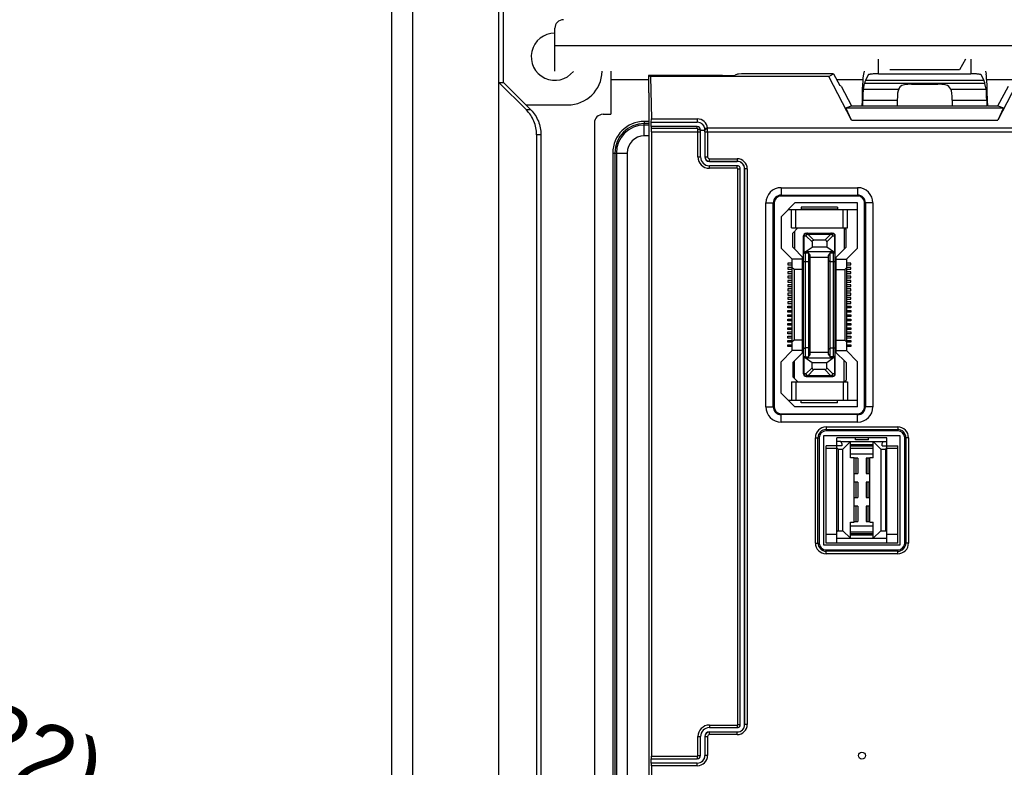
# Model space of a CAD drawing. Header units: millimetres. Extents: x 5740 to 7888, y -1457 to 417.
# Tile 86 of 120: x 7026 to 7141, y -576 to -489. Entities that reach past the tile are written whole.
import ezdxf

# ---------------------------------------------------------------- set-up
doc = ezdxf.new("R2010")
doc.units = ezdxf.units.MM
doc.header["$LTSCALE"] = 23.1
doc.header["$PDMODE"] = 3
doc.header["$PDSIZE"] = 0.31
doc.layers.get('0').update_dxf_attribs({"linetype": 'CONTINUOUS'})
doc.layers.get('Defpoints').update_dxf_attribs({"linetype": 'CONTINUOUS'})
doc.styles.get("Standard").update_dxf_attribs({"font": 'arial.ttf'})
doc.dimstyles.new('DIMSTYLE_2$3', dxfattribs={"dimtxt": 2.5, "dimasz": 3, "dimexe": 0.18, "dimexo": 0.0625, "dimgap": 0.09, "dimtad": 1, "dimdec": 0, "dimdsep": 46, "dimtxsty": 'Standard', "dimblk": '_FILLED', "dimcen": 0.09, "dimadec": 0, "dimazin": 0, "dimtp": 0.01, "dimtm": 0.01, "dimtfac": 1, "dimtdec": 0, "dimtofl": 0, "dimtmove": 0, "dimatfit": 3, "dimldrblk": '_FILLED', "dimfxl": 0, "dimtolj": 1, "dimarcsym": 0})

# ---------------------------------------------------------------- blocks, each defined once
blk = doc.blocks.new('_FILLED')
at = {"color": 0, "linetype": 'ByBlock'}
blk.add_solid([(0, 0), (-1, 0.2), (-1, -0.2)], dxfattribs=at)
blk = doc.blocks.new('*D553')
at = {"color": 0, "linetype": 'Continuous', "lineweight": -2}
for p, q in [((6987.31, -564.01), (7093.46, -608.18)), ((7100.39, -611.16), (7100.84, -611.16)), ((7100.62, -611.38), (7100.62, -610.93))]:
    blk.add_line(p, q, dxfattribs=at)
at = {"layer": 'Defpoints', "color": 0, "linetype": 'Continuous'}
for p in [(7098.08, -610.1), (7103.16, -612.21)]:
    blk.add_point(p, dxfattribs=at)
at = {"color": 0, "linetype": 'Continuous', "lineweight": -2, "xscale": 5, "yscale": 5, "zscale": 5, "rotation": 337.4074015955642}
blk.add_blockref('_FILLED', (7098.08, -610.1), dxfattribs=at)
at = {"color": 0, "linetype": 'Continuous', "insert": (6988.47, -564.49), "char_height": 7.5, "attachment_point": 4, "rotation": 337.4074}
blk.add_mtext('\\A1;{\\fISOCPEUR|b0|i0|c0|p34;%%C}5.5(0.22)\\PEXTENSION USE', dxfattribs=at)

msp = doc.modelspace()

# ---------------------------------------------------------------- linework, layer by layer
at = {"color": 0}
for p, q in [((7082.119, -652.055), (7082.119, -477.055)), ((7069.619, -479.055), (7069.619, -650.055)), ((7072.119, -650.555), (7072.119, -478.555)), ((7082.636, -496.455), (7082.636, -484.055)), ((7088.619, -495.155), (7088.619, -490.155)), ((7088.619, -492.155), (7432.619, -492.155)), ((7126.258, -495.446), (7126.258, -493.755)), ((7136.374, -493.755), (7135.66, -494.983)), ((7136.98, -493.755), (7136.98, -495.446)), ((7095.119, -495.155), (7095.119, -500.155)), ((7109.837, -495.493), (7109.593, -495.615)), ((7121.029, -495.455), (7111.335, -495.455)), ((7120.485, -495.77), (7121.029, -495.455)), ((7121.029, -495.455), (7121.763, -496.812)), ((7124.559, -495.155), (7124.487, -495.494)), ((7125.059, -495.565), (7124.723, -496.235)), ((7126.258, -495.446), (7136.98, -495.446)), ((7135.66, -494.983), (7127.577, -494.983)), ((7138.514, -496.235), (7138.178, -495.565)), ((7138.678, -495.155), (7138.751, -495.494)), ((7085.308, -499.645), (7082.119, -496.455)), ((7082.119, -496.455), (7082.636, -496.455)), ((7085.826, -499.645), (7082.636, -496.455)), ((7099.519, -496.155), (7095.119, -496.155)), ((7099.519, -495.652), (7099.519, -497.652)), ((7099.519, -495.652), (7099.754, -495.77)), ((7108.095, -495.652), (7099.519, -495.652)), ((7099.754, -495.77), (7099.834, -500.678)), ((7120.485, -495.77), (7099.754, -495.77)), ((7123.121, -500.818), (7120.485, -495.77)), ((7124.413, -496.155), (7121.408, -496.155)), ((7124.479, -497.238), (7124.621, -496.574)), ((7138.617, -496.574), (7124.621, -496.574)), ((7138.514, -496.235), (7124.723, -496.235)), ((7130.091, -496.661), (7133.146, -496.661)), ((7138.759, -497.238), (7138.617, -496.574)), ((7141.83, -496.155), (7138.824, -496.155)), ((7142.753, -495.77), (7140.117, -500.818)), ((7099.519, -497.652), (7099.576, -497.681)), ((7099.576, -580.85), (7099.576, -497.681)), ((7121.895, -496.89), (7121.763, -496.812)), ((7121.895, -496.89), (7123.119, -499.155)), ((7124.479, -497.238), (7128.592, -497.238)), ((7128.592, -497.238), (7128.811, -496.929)), ((7134.645, -497.238), (7134.427, -496.929)), ((7134.645, -497.238), (7138.759, -497.238)), ((7140.119, -499.155), (7141.343, -496.89)), ((7124.328, -499.155), (7124.33, -498.89)), ((7124.417, -499.185), (7124.42, -498.499)), ((7124.42, -498.499), (7128.419, -498.499)), ((7128.419, -498.499), (7128.419, -499.185)), ((7134.819, -498.499), (7134.819, -499.185)), ((7134.819, -498.499), (7138.817, -498.499)), ((7138.817, -498.499), (7138.821, -499.185)), ((7138.908, -498.89), (7138.909, -499.155)), ((7085.236, -499.055), (7090.119, -499.055)), ((7085.826, -499.645), (7085.308, -499.645)), ((7094.219, -500.155), (7095.119, -500.155)), ((7122.46, -499.385), (7123.119, -499.155)), ((7123.121, -500.818), (7122.46, -499.385)), ((7122.46, -499.385), (7140.778, -499.385)), ((7123.119, -499.155), (7124.328, -499.155)), ((7124.328, -499.155), (7124.417, -499.185)), ((7124.417, -499.185), (7128.419, -499.185)), ((7128.419, -499.155), (7134.819, -499.155)), ((7134.819, -499.185), (7138.821, -499.185)), ((7138.909, -499.155), (7138.821, -499.185)), ((7138.909, -499.155), (7140.119, -499.155)), ((7140.778, -499.385), (7140.117, -500.818)), ((7140.119, -499.155), (7140.778, -499.385)), ((7093.219, -501.155), (7093.219, -618.655)), ((7099.019, -500.986), (7099.019, -501.236)), ((7099.576, -500.986), (7099.019, -500.986)), ((7099.019, -502.655), (7099.019, -501.236)), ((7099.576, -501.236), (7099.019, -501.236)), ((7099.813, -501.072), (7099.819, -501.065)), ((7099.821, -501.572), (7099.813, -501.072)), ((7099.819, -501.065), (7105.179, -501.065)), ((7099.834, -500.678), (7105.179, -500.678)), ((7105.179, -500.678), (7105.179, -501.072)), ((7123.121, -500.818), (7140.117, -500.818)), ((7099.576, -501.405), (7099.019, -501.405)), ((7105.177, -501.572), (7099.836, -501.572)), ((7105.177, -501.795), (7099.852, -501.795)), ((7099.854, -502.181), (7099.854, -574.754)), ((7099.854, -502.181), (7105.557, -502.181)), ((7105.177, -501.795), (7105.177, -501.572)), ((7105.257, -505.105), (7105.257, -501.895)), ((7105.557, -505.105), (7105.557, -501.952)), ((7106.057, -502.031), (7105.557, -502.031)), ((7106.056, -501.935), (7106.057, -502.031)), ((7106.067, -501.935), (7106.056, -501.935)), ((7106.069, -502.181), (7106.069, -505.105)), ((7106.069, -502.181), (7259.959, -502.181)), ((7106.361, -501.74), (7259.667, -501.74)), ((7106.368, -502.181), (7106.368, -505.105)), ((7086.488, -502.522), (7086.488, -626.589)), ((7087.005, -502.522), (7086.488, -502.522)), ((7087.005, -502.522), (7087.005, -626.589)), ((7099.576, -502.655), (7099.019, -502.655)), ((7095.349, -504.655), (7095.349, -613.655)), ((7095.349, -504.655), (7095.599, -504.655)), ((7095.599, -504.655), (7095.599, -613.655)), ((7095.599, -504.655), (7097.019, -504.655)), ((7095.769, -504.655), (7095.769, -613.655)), ((7097.019, -504.655), (7097.019, -613.655)), ((7105.257, -505.105), (7105.557, -505.105)), ((7106.057, -505.105), (7106.368, -505.105)), ((7106.579, -505.627), (7106.579, -505.316)), ((7106.579, -505.316), (7109.799, -505.316)), ((7106.579, -505.616), (7109.799, -505.616)), ((7106.579, -505.627), (7109.799, -505.627)), ((7109.799, -505.316), (7109.799, -505.627)), ((7106.579, -506.427), (7106.579, -506.127)), ((7109.799, -506.127), (7106.579, -506.127)), ((7109.799, -506.427), (7106.579, -506.427)), ((7109.799, -506.427), (7109.799, -506.127)), ((7109.877, -571.065), (7109.877, -506.505)), ((7109.877, -506.505), (7110.177, -506.505)), ((7110.177, -571.065), (7110.177, -506.505)), ((7110.677, -571.065), (7110.677, -506.505)), ((7110.988, -506.505), (7110.677, -506.505)), ((7110.689, -571.065), (7110.689, -506.505)), ((7110.988, -506.505), (7110.988, -571.065)), ((7114.919, -508.68), (7114.919, -509.655)), ((7114.919, -508.68), (7123.819, -508.68)), ((7123.819, -508.68), (7123.819, -509.655)), ((7113.144, -534.155), (7113.144, -510.455)), ((7113.144, -510.455), (7114.119, -510.455)), ((7114.014, -534.155), (7114.014, -510.455)), ((7114.119, -510.455), (7114.119, -534.155)), ((7114.919, -509.55), (7123.819, -509.55)), ((7123.819, -509.655), (7114.919, -509.655)), ((7116.519, -510.455), (7114.919, -512.055)), ((7123.819, -510.455), (7116.519, -510.455)), ((7123.819, -515.705), (7123.819, -510.455)), ((7124.619, -534.155), (7124.619, -510.455)), ((7125.594, -510.455), (7124.619, -510.455)), ((7124.724, -510.455), (7124.724, -534.155)), ((7125.594, -510.455), (7125.594, -534.155)), ((7115.744, -511.23), (7123.819, -511.23)), ((7116.119, -513.355), (7116.119, -511.23)), ((7116.619, -513.355), (7116.619, -511.23)), ((7117.244, -510.93), (7117.244, -511.18)), ((7121.494, -510.93), (7117.244, -510.93)), ((7121.494, -511.18), (7117.244, -511.18)), ((7121.494, -510.93), (7121.494, -511.18)), ((7122.119, -513.355), (7122.119, -511.23)), ((7122.619, -513.355), (7122.619, -511.23)), ((7114.919, -512.055), (7114.919, -515.705)), ((7116.119, -513.355), (7122.619, -513.355)), ((7116.869, -513.355), (7116.269, -513.955)), ((7116.469, -513.755), (7116.469, -515.805)), ((7122.269, -513.355), (7122.269, -515.805)), ((7122.269, -513.355), (7122.469, -513.555)), ((7122.469, -515.605), (7122.469, -513.555)), ((7116.269, -515.605), (7116.269, -513.955)), ((7117.519, -530.33), (7117.519, -514.28)), ((7117.519, -514.28), (7117.807, -514.28)), ((7117.607, -516.192), (7117.607, -514.28)), ((7118.519, -514.993), (7117.807, -514.28)), ((7117.819, -513.98), (7120.919, -513.98)), ((7118.019, -514.068), (7118.019, -513.98)), ((7118.019, -514.068), (7118.731, -514.78)), ((7118.019, -514.068), (7120.719, -514.068)), ((7118.519, -514.993), (7118.519, -515.58)), ((7120.007, -514.78), (7118.731, -514.78)), ((7120.007, -514.78), (7120.719, -514.068)), ((7120.931, -514.28), (7120.219, -514.993)), ((7120.219, -514.993), (7120.219, -515.58)), ((7120.719, -513.98), (7120.719, -514.068)), ((7120.931, -514.28), (7121.219, -514.28)), ((7121.131, -514.28), (7121.131, -516.192)), ((7121.219, -530.33), (7121.219, -514.28)), ((7114.919, -515.705), (7116.219, -517.005)), ((7117.519, -516.855), (7116.269, -515.605)), ((7117.719, -516.155), (7117.607, -516.192)), ((7117.719, -516.155), (7118.519, -515.58)), ((7121.019, -516.155), (7117.719, -516.155)), ((7120.219, -515.58), (7118.519, -515.58)), ((7121.019, -516.155), (7120.219, -515.58)), ((7121.019, -516.155), (7121.131, -516.192)), ((7121.219, -516.855), (7122.469, -515.605)), ((7122.519, -517.005), (7123.819, -515.705)), ((7116.219, -527.605), (7116.219, -517.005)), ((7117.419, -517.005), (7116.219, -517.005)), ((7117.419, -527.855), (7117.419, -516.755)), ((7117.769, -528.357), (7117.769, -516.254)), ((7117.769, -516.254), (7118.099, -516.254)), ((7118.099, -517.305), (7117.769, -517.305)), ((7118.099, -516.254), (7118.099, -528.357)), ((7118.299, -516.54), (7118.099, -516.254)), ((7118.299, -517.136), (7118.099, -517.305)), ((7118.299, -528.071), (7118.299, -516.54)), ((7120.439, -516.805), (7118.299, -516.805)), ((7120.639, -516.254), (7120.439, -516.54)), ((7120.439, -528.071), (7120.439, -516.54)), ((7120.439, -517.136), (7120.639, -517.305)), ((7120.639, -528.357), (7120.639, -516.254)), ((7120.639, -516.254), (7120.969, -516.254)), ((7120.969, -517.305), (7120.639, -517.305)), ((7120.969, -516.254), (7120.969, -528.357)), ((7121.319, -527.855), (7121.319, -516.755)), ((7121.319, -517.005), (7122.519, -517.005)), ((7122.519, -517.005), (7122.519, -527.605)), ((7115.719, -517.455), (7115.719, -517.655)), ((7116.219, -517.455), (7115.719, -517.455)), ((7115.719, -517.655), (7116.219, -517.655)), ((7115.719, -517.955), (7115.719, -518.155)), ((7116.219, -517.955), (7115.719, -517.955)), ((7115.719, -518.155), (7116.219, -518.155)), ((7115.719, -518.455), (7115.719, -518.655)), ((7116.219, -518.455), (7115.719, -518.455)), ((7116.419, -518.205), (7116.219, -518.005)), ((7116.419, -518.205), (7116.419, -526.405)), ((7117.419, -518.205), (7116.419, -518.205)), ((7121.319, -518.205), (7122.319, -518.205)), ((7122.319, -518.205), (7122.519, -518.005)), ((7122.319, -518.205), (7122.319, -526.405)), ((7123.019, -517.455), (7122.519, -517.455)), ((7122.519, -517.655), (7123.019, -517.655)), ((7123.019, -517.955), (7122.519, -517.955)), ((7122.519, -518.155), (7123.019, -518.155)), ((7123.019, -518.455), (7122.519, -518.455)), ((7123.019, -517.655), (7123.019, -517.455)), ((7123.019, -518.155), (7123.019, -517.955)), ((7123.019, -518.655), (7123.019, -518.455)), ((7115.719, -518.655), (7116.219, -518.655)), ((7115.719, -518.955), (7115.719, -519.155)), ((7116.219, -518.955), (7115.719, -518.955)), ((7115.719, -519.155), (7116.219, -519.155)), ((7115.719, -519.455), (7115.719, -519.655)), ((7116.219, -519.455), (7115.719, -519.455)), ((7122.519, -518.655), (7123.019, -518.655)), ((7123.019, -518.955), (7122.519, -518.955)), ((7122.519, -519.155), (7123.019, -519.155)), ((7123.019, -519.455), (7122.519, -519.455)), ((7123.019, -519.155), (7123.019, -518.955)), ((7123.019, -519.655), (7123.019, -519.455)), ((7115.719, -519.655), (7116.219, -519.655)), ((7115.719, -519.955), (7115.719, -520.155)), ((7116.219, -519.955), (7115.719, -519.955)), ((7115.719, -520.155), (7116.219, -520.155)), ((7115.719, -520.455), (7115.719, -520.655)), ((7116.219, -520.455), (7115.719, -520.455)), ((7115.719, -520.655), (7116.219, -520.655)), ((7122.519, -519.655), (7123.019, -519.655)), ((7123.019, -519.955), (7122.519, -519.955)), ((7122.519, -520.155), (7123.019, -520.155)), ((7123.019, -520.455), (7122.519, -520.455)), ((7122.519, -520.655), (7123.019, -520.655)), ((7123.019, -520.155), (7123.019, -519.955)), ((7123.019, -520.655), (7123.019, -520.455)), ((7115.719, -520.955), (7115.719, -521.155)), ((7116.219, -520.955), (7115.719, -520.955)), ((7115.719, -521.155), (7116.219, -521.155)), ((7115.719, -521.455), (7115.719, -521.655)), ((7116.219, -521.455), (7115.719, -521.455)), ((7115.719, -521.655), (7116.219, -521.655)), ((7123.019, -520.955), (7122.519, -520.955)), ((7122.519, -521.155), (7123.019, -521.155)), ((7123.019, -521.455), (7122.519, -521.455)), ((7122.519, -521.655), (7123.019, -521.655)), ((7123.019, -521.155), (7123.019, -520.955)), ((7123.019, -521.655), (7123.019, -521.455)), ((7115.719, -521.955), (7115.719, -522.155)), ((7116.219, -521.955), (7115.719, -521.955)), ((7115.719, -522.155), (7116.219, -522.155)), ((7115.719, -522.655), (7115.719, -522.455)), ((7115.719, -522.455), (7116.219, -522.455)), ((7116.219, -522.655), (7115.719, -522.655)), ((7115.719, -523.155), (7115.719, -522.955)), ((7115.719, -522.955), (7116.219, -522.955)), ((7123.019, -521.955), (7122.519, -521.955)), ((7122.519, -522.155), (7123.019, -522.155)), ((7122.519, -522.455), (7123.019, -522.455)), ((7123.019, -522.655), (7122.519, -522.655)), ((7122.519, -522.955), (7123.019, -522.955)), ((7123.019, -522.155), (7123.019, -521.955)), ((7123.019, -522.455), (7123.019, -522.655)), ((7123.019, -522.955), (7123.019, -523.155)), ((7116.219, -523.155), (7115.719, -523.155)), ((7115.719, -523.655), (7115.719, -523.455)), ((7115.719, -523.455), (7116.219, -523.455)), ((7116.219, -523.655), (7115.719, -523.655)), ((7115.719, -524.155), (7115.719, -523.955)), ((7115.719, -523.955), (7116.219, -523.955)), ((7116.219, -524.155), (7115.719, -524.155)), ((7123.019, -523.155), (7122.519, -523.155)), ((7122.519, -523.455), (7123.019, -523.455)), ((7123.019, -523.655), (7122.519, -523.655)), ((7122.519, -523.955), (7123.019, -523.955)), ((7123.019, -524.155), (7122.519, -524.155)), ((7123.019, -523.455), (7123.019, -523.655)), ((7123.019, -523.955), (7123.019, -524.155)), ((7115.719, -524.655), (7115.719, -524.455)), ((7115.719, -524.455), (7116.219, -524.455)), ((7116.219, -524.655), (7115.719, -524.655)), ((7115.719, -525.155), (7115.719, -524.955)), ((7115.719, -524.955), (7116.219, -524.955)), ((7116.219, -525.155), (7115.719, -525.155)), ((7122.519, -524.455), (7123.019, -524.455)), ((7123.019, -524.655), (7122.519, -524.655)), ((7122.519, -524.955), (7123.019, -524.955)), ((7123.019, -525.155), (7122.519, -525.155)), ((7123.019, -524.455), (7123.019, -524.655)), ((7123.019, -524.955), (7123.019, -525.155)), ((7115.719, -525.655), (7115.719, -525.455)), ((7115.719, -525.455), (7116.219, -525.455)), ((7116.219, -525.655), (7115.719, -525.655)), ((7115.719, -526.155), (7115.719, -525.955)), ((7115.719, -525.955), (7116.219, -525.955)), ((7116.219, -526.155), (7115.719, -526.155)), ((7115.719, -526.655), (7115.719, -526.455)), ((7115.719, -526.455), (7116.219, -526.455)), ((7116.419, -526.405), (7116.219, -526.605)), ((7117.419, -526.405), (7116.419, -526.405)), ((7121.319, -526.405), (7122.319, -526.405)), ((7122.319, -526.405), (7122.519, -526.605)), ((7122.519, -525.455), (7123.019, -525.455)), ((7123.019, -525.655), (7122.519, -525.655)), ((7122.519, -525.955), (7123.019, -525.955)), ((7123.019, -526.155), (7122.519, -526.155)), ((7122.519, -526.455), (7123.019, -526.455)), ((7123.019, -525.455), (7123.019, -525.655)), ((7123.019, -525.955), (7123.019, -526.155)), ((7123.019, -526.455), (7123.019, -526.655)), ((7116.219, -527.605), (7114.919, -528.905)), ((7116.219, -526.655), (7115.719, -526.655)), ((7115.719, -527.155), (7115.719, -526.955)), ((7115.719, -526.955), (7116.219, -526.955)), ((7116.219, -527.155), (7115.719, -527.155)), ((7117.419, -527.605), (7116.219, -527.605)), ((7118.099, -527.305), (7117.769, -527.305)), ((7118.099, -527.305), (7118.299, -527.475)), ((7120.639, -527.305), (7120.439, -527.475)), ((7120.639, -527.305), (7120.969, -527.305)), ((7121.319, -527.605), (7122.519, -527.605)), ((7123.019, -526.655), (7122.519, -526.655)), ((7122.519, -526.955), (7123.019, -526.955)), ((7123.019, -527.155), (7122.519, -527.155)), ((7123.819, -528.905), (7122.519, -527.605)), ((7123.019, -526.955), (7123.019, -527.155)), ((7117.519, -527.755), (7116.269, -529.005)), ((7117.607, -530.33), (7117.607, -528.419)), ((7117.607, -528.419), (7117.719, -528.455)), ((7118.519, -529.031), (7117.719, -528.455)), ((7117.719, -528.455), (7121.019, -528.455)), ((7117.769, -528.357), (7118.099, -528.357)), ((7118.099, -528.357), (7118.299, -528.071)), ((7118.299, -527.805), (7120.439, -527.805)), ((7121.019, -528.455), (7120.219, -529.031)), ((7120.439, -528.071), (7120.639, -528.357)), ((7120.969, -528.357), (7120.639, -528.357)), ((7121.019, -528.455), (7121.131, -528.419)), ((7121.131, -528.419), (7121.131, -530.33)), ((7122.469, -529.005), (7121.219, -527.755)), ((7114.919, -532.555), (7114.919, -528.905)), ((7116.269, -529.005), (7116.269, -530.655)), ((7116.469, -530.855), (7116.469, -528.805)), ((7117.807, -530.33), (7118.519, -529.618)), ((7118.731, -529.83), (7118.019, -530.543)), ((7118.519, -529.618), (7118.519, -529.031)), ((7120.219, -529.031), (7118.519, -529.031)), ((7120.007, -529.83), (7118.731, -529.83)), ((7120.719, -530.543), (7120.007, -529.83)), ((7120.219, -529.618), (7120.219, -529.031)), ((7120.219, -529.618), (7120.931, -530.33)), ((7122.269, -531.255), (7122.269, -528.805)), ((7122.469, -529.005), (7122.469, -531.055)), ((7123.819, -534.155), (7123.819, -528.905)), ((7116.869, -531.255), (7116.269, -530.655)), ((7117.807, -530.33), (7117.519, -530.33)), ((7117.819, -530.63), (7120.919, -530.63)), ((7118.019, -530.63), (7118.019, -530.543)), ((7120.719, -530.543), (7118.019, -530.543)), ((7120.719, -530.543), (7120.719, -530.63)), ((7121.219, -530.33), (7120.931, -530.33)), ((7122.269, -531.255), (7122.469, -531.055)), ((7116.119, -531.255), (7116.119, -533.38)), ((7116.119, -531.255), (7122.619, -531.255)), ((7116.619, -531.255), (7116.619, -533.38)), ((7122.119, -531.255), (7122.119, -533.38)), ((7122.619, -531.255), (7122.619, -533.38)), ((7114.919, -532.555), (7116.519, -534.155)), ((7113.144, -534.155), (7114.119, -534.155)), ((7115.744, -533.38), (7123.819, -533.38)), ((7123.819, -534.155), (7116.519, -534.155)), ((7117.244, -533.68), (7117.244, -533.43)), ((7121.494, -533.43), (7117.244, -533.43)), ((7121.494, -533.68), (7117.244, -533.68)), ((7121.494, -533.68), (7121.494, -533.43)), ((7125.594, -534.155), (7124.619, -534.155)), ((7114.919, -535.93), (7114.919, -534.955)), ((7114.919, -534.955), (7123.819, -534.955)), ((7123.819, -535.061), (7114.919, -535.061)), ((7123.819, -535.93), (7123.819, -534.955)), ((7123.819, -535.93), (7114.919, -535.93)), ((7120.153, -536.49), (7120.153, -536.94)), ((7120.153, -536.49), (7128.484, -536.49)), ((7120.153, -536.789), (7128.484, -536.789)), ((7128.484, -536.49), (7128.484, -536.94)), ((7118.903, -549.983), (7118.903, -537.74)), ((7118.903, -537.74), (7119.353, -537.74)), ((7119.202, -549.983), (7119.202, -537.74)), ((7119.353, -537.74), (7119.353, -549.983)), ((7119.899, -550.237), (7119.899, -537.486)), ((7119.899, -537.486), (7128.738, -537.486)), ((7128.484, -536.94), (7120.153, -536.94)), ((7121.411, -538.172), (7121.411, -537.74)), ((7123.557, -537.74), (7121.411, -537.74)), ((7123.557, -537.994), (7123.557, -537.74)), ((7125.081, -537.74), (7123.557, -537.74)), ((7125.081, -537.994), (7125.081, -537.74)), ((7127.227, -537.74), (7125.081, -537.74)), ((7127.227, -538.172), (7127.227, -537.74)), ((7128.738, -537.486), (7128.738, -550.237)), ((7129.284, -549.983), (7129.284, -537.74)), ((7129.734, -537.74), (7129.284, -537.74)), ((7129.435, -537.74), (7129.435, -549.983)), ((7129.734, -537.74), (7129.734, -549.983)), ((7120.153, -549.983), (7120.153, -538.68)), ((7121.982, -538.68), (7120.153, -538.68)), ((7121.411, -539.01), (7120.153, -539.01)), ((7121.411, -538.68), (7121.411, -538.172)), ((7121.85, -538.172), (7121.411, -538.172)), ((7121.411, -549.983), (7121.411, -538.68)), ((7121.56, -539.073), (7121.411, -538.923)), ((7121.56, -539.073), (7121.56, -548.548)), ((7121.56, -539.073), (7122.109, -539.073)), ((7121.982, -538.4), (7121.85, -538.172)), ((7121.857, -538.184), (7126.78, -538.184)), ((7121.982, -538.4), (7121.982, -538.68)), ((7122.998, -538.184), (7122.109, -539.073)), ((7122.109, -548.548), (7122.109, -539.073)), ((7122.998, -540.064), (7122.998, -538.184)), ((7122.998, -538.542), (7125.64, -538.542)), ((7122.998, -538.692), (7125.64, -538.692)), ((7125.64, -539.01), (7122.998, -539.01)), ((7125.081, -537.994), (7123.557, -537.994)), ((7125.64, -540.064), (7125.64, -538.184)), ((7126.529, -539.073), (7125.64, -538.184)), ((7126.529, -539.073), (7126.529, -548.548)), ((7126.529, -539.073), (7127.077, -539.073)), ((7126.656, -538.4), (7126.788, -538.172)), ((7126.656, -538.68), (7126.656, -538.4)), ((7126.656, -538.68), (7128.484, -538.68)), ((7126.788, -538.172), (7127.227, -538.172)), ((7127.077, -539.073), (7127.227, -538.923)), ((7127.077, -548.548), (7127.077, -539.073)), ((7127.227, -538.68), (7127.227, -538.172)), ((7127.227, -549.983), (7127.227, -538.68)), ((7128.484, -539.01), (7127.227, -539.01)), ((7128.484, -549.983), (7128.484, -538.68)), ((7122.998, -539.622), (7125.64, -539.622)), ((7123.404, -540.064), (7122.998, -540.064)), ((7123.404, -547.557), (7123.404, -540.064)), ((7123.824, -540.127), (7123.404, -540.127)), ((7123.647, -541.905), (7123.647, -540.127)), ((7123.824, -540.127), (7123.824, -541.905)), ((7124.814, -540.127), (7124.814, -541.905)), ((7125.233, -540.127), (7124.814, -540.127)), ((7124.991, -540.127), (7124.991, -541.905)), ((7125.233, -547.557), (7125.233, -540.064)), ((7125.64, -540.064), (7125.233, -540.064)), ((7123.404, -541.905), (7123.824, -541.905)), ((7124.814, -541.905), (7125.233, -541.905)), ((7123.824, -542.921), (7123.404, -542.921)), ((7123.647, -544.699), (7123.647, -542.921)), ((7123.824, -542.921), (7123.824, -544.699)), ((7124.814, -542.921), (7124.814, -544.699)), ((7125.233, -542.921), (7124.814, -542.921)), ((7124.991, -542.921), (7124.991, -544.699)), ((7123.404, -544.699), (7123.824, -544.699)), ((7124.814, -544.699), (7125.233, -544.699)), ((7123.824, -545.715), (7123.404, -545.715)), ((7123.647, -547.493), (7123.647, -545.715)), ((7123.824, -545.715), (7123.824, -547.493)), ((7124.814, -545.715), (7124.814, -547.493)), ((7125.233, -545.715), (7124.814, -545.715)), ((7124.991, -545.715), (7124.991, -547.493)), ((7122.998, -549.437), (7122.998, -547.557)), ((7122.998, -547.557), (7123.404, -547.557)), ((7122.998, -547.999), (7125.64, -547.999)), ((7123.404, -547.493), (7123.824, -547.493)), ((7124.814, -547.493), (7125.233, -547.493)), ((7125.233, -547.557), (7125.64, -547.557)), ((7125.64, -549.437), (7125.64, -547.557)), ((7121.411, -548.992), (7120.153, -548.992)), ((7121.56, -548.548), (7121.411, -548.697)), ((7121.56, -548.548), (7122.109, -548.548)), ((7122.109, -548.548), (7122.998, -549.437)), ((7125.64, -548.713), (7122.998, -548.713)), ((7125.64, -548.929), (7122.998, -548.929)), ((7125.64, -549.078), (7122.998, -549.078)), ((7125.64, -549.437), (7126.529, -548.548)), ((7126.529, -548.548), (7127.077, -548.548)), ((7127.077, -548.548), (7127.227, -548.697)), ((7128.484, -548.992), (7127.227, -548.992)), ((7118.903, -549.983), (7119.353, -549.983)), ((7128.738, -550.237), (7119.899, -550.237)), ((7128.484, -549.983), (7120.153, -549.983)), ((7121.411, -549.437), (7127.227, -549.437)), ((7129.734, -549.983), (7129.284, -549.983)), ((7120.153, -551.232), (7120.153, -550.783)), ((7120.153, -550.783), (7128.484, -550.783)), ((7128.484, -550.934), (7120.153, -550.934)), ((7128.484, -551.232), (7120.153, -551.232)), ((7128.484, -551.232), (7128.484, -550.783)), ((7106.579, -571.144), (7106.579, -571.444)), ((7106.579, -571.144), (7109.799, -571.144)), ((7109.799, -571.144), (7109.799, -571.444)), ((7109.877, -571.065), (7110.177, -571.065)), ((7110.988, -571.065), (7110.677, -571.065)), ((7106.579, -571.444), (7109.799, -571.444)), ((7106.579, -572.255), (7106.579, -571.944)), ((7109.799, -571.955), (7106.579, -571.955)), ((7109.799, -572.255), (7106.579, -572.255)), ((7109.799, -572.255), (7109.799, -571.944)), ((7105.257, -574.675), (7105.257, -572.465)), ((7105.257, -572.465), (7105.557, -572.465)), ((7105.557, -574.675), (7105.557, -572.465)), ((7106.057, -572.465), (7106.368, -572.465)), ((7106.069, -572.465), (7106.069, -574.675)), ((7106.368, -572.465), (7106.368, -574.675)), ((7099.828, -575.554), (7099.828, -575.054)), ((7099.828, -575.554), (7099.839, -575.565)), ((7099.839, -575.054), (7105.179, -575.054)), ((7105.179, -575.565), (7099.839, -575.565)), ((7099.854, -574.754), (7105.179, -574.754)), ((7105.179, -574.754), (7105.179, -575.054)), ((7105.179, -575.865), (7105.179, -575.554)), ((7105.257, -574.675), (7105.557, -574.675)), ((7106.368, -574.675), (7106.057, -574.675)), ((7099.854, -575.865), (7099.854, -604.447)), ((7105.179, -575.865), (7099.854, -575.865))]:
    msp.add_line(p, q, dxfattribs=at)
msp.add_circle((7124.319, -574.688), 0.4, dxfattribs=at)
for centre, radius, start, end in [((7089.619, -490.155), 1, 90, 180), ((7088.619, -493.455), 2.75, 90, 321.75083), ((7090.119, -495.055), 4, 270, 358.55593), ((7094.219, -501.155), 1, 90, 180), ((7099.019, -504.655), 3.67, 90, 180), ((7099.019, -504.655), 3.42, 90, 180), ((7105.179, -501.866), 1.189, 6.10513, 89.99648), ((7105.179, -501.955), 0.889, 6.41582, 89.99697), ((7099.019, -504.655), 3.25, 90, 180), ((7105.177, -501.952), 0.38, 0, 90), ((7105.241, -501.948), 0.827, 0.83925, 6.41561), ((7083.654, -502.18), 22.415, 359.99666, 0.62435), ((7104.613, -501.889), 1.754, 0.49984, 4.88959), ((7071.345, -502.179), 35.023, 359.99733, 0.49947), ((7099.019, -504.655), 2, 90, 180), ((7106.579, -505.105), 1.321, 180, 270), ((7106.579, -505.105), 1.021, 180, 270), ((7106.579, -505.105), 0.521, 180, 270), ((7106.579, -505.105), 0.51, 180, 270), ((7106.579, -505.105), 0.21, 180, 270), ((7109.799, -506.505), 1.19, 0, 90), ((7109.799, -506.505), 0.89, 0, 90), ((7109.799, -506.505), 0.879, 0, 90), ((7109.799, -506.505), 0.379, 0, 90), ((7109.799, -506.505), 0.0786, 0, 90), ((7114.919, -510.455), 1.775, 90, 180), ((7123.819, -510.455), 1.775, 0, 90), ((7114.919, -510.455), 0.905, 90, 180), ((7114.919, -510.455), 0.8, 90, 180), ((7123.819, -510.455), 0.905, 0, 90), ((7123.819, -510.455), 0.8, 0, 90), ((7117.819, -514.28), 0.3, 90, 180), ((7120.919, -514.28), 0.3, 0, 90), ((7117.819, -530.33), 0.3, 180, 270), ((7120.919, -530.33), 0.3, 270, 0), ((7114.919, -534.155), 1.775, 180, 270), ((7114.919, -534.155), 0.905, 180, 270), ((7114.919, -534.155), 0.8, 180, 270), ((7123.819, -534.155), 1.775, 270, 0), ((7123.819, -534.155), 0.905, 270, 0), ((7123.819, -534.155), 0.8, 270, 0), ((7120.153, -537.74), 1.25, 90, 180), ((7120.153, -537.74), 0.951, 90, 180), ((7128.484, -537.74), 1.25, 0, 90), ((7128.484, -537.74), 0.951, 0, 90), ((7120.153, -537.74), 0.8, 90, 180), ((7128.484, -537.74), 0.8, 0, 90), ((7120.153, -549.983), 1.25, 180, 270), ((7120.153, -549.983), 0.951, 180, 270), ((7120.153, -549.983), 0.8, 180, 270), ((7128.484, -549.983), 1.25, 270, 0), ((7128.484, -549.983), 0.951, 270, 0), ((7128.484, -549.983), 0.8, 270, 0), ((7106.579, -572.465), 1.321, 90, 180), ((7109.799, -571.065), 1.19, 270, 0), ((7109.799, -571.065), 0.89, 270, 0), ((7109.799, -571.065), 0.879, 270, 0), ((7109.799, -571.065), 0.379, 270, 0), ((7109.799, -571.065), 0.0786, 270, 0), ((7106.579, -572.465), 1.021, 90, 180), ((7106.579, -572.465), 0.521, 90, 180), ((7106.579, -572.465), 0.51, 90, 180), ((7106.579, -572.465), 0.21, 90, 180), ((7105.179, -574.675), 1.19, 270, 0), ((7105.179, -574.675), 0.89, 270, 0), ((7105.179, -574.675), 0.879, 270, 0), ((7105.179, -574.675), 0.379, 270, 0), ((7105.179, -574.675), 0.0786, 270, 0)]:
    msp.add_arc(centre, radius, start, end, dxfattribs=at)
for centre, major_axis, ratio, start_param, end_param in [((7111.335, -495.495), (1.5, 0), 0.0261859, 1.5707963, 3.0892328), ((7124.512, -498.89), (0.019, 3.5), 0.0521191, 0.2446324, 1.5710826), ((7138.725, -498.89), (-0.019, 3.5), 0.0521191, -1.5710826, -0.2446324), ((7108.095, -495.613), (1.5, 0), 0.0261859, -1.5707963, -0.0523599), ((7124.723, -510.158), (0.077, 14), 0.0521191, 0.105006, 0.2446324), ((7130.091, -496.985), (1.3, 0), 0.249328, 1.5707963, 2.9670597), ((7133.146, -496.985), (1.3, 0), 0.249328, 0.1745329, 1.5707963), ((7138.514, -510.158), (-0.077, 14), 0.0521191, -0.2446324, -0.105006), ((7124.488, -498.499), (0.007, 1.3), 0.0521191, 0.2446324, 1.5710826), ((7128.648, -498.499), (0, 1.3), 0.176327, 0.2443461, 1.5707963), ((7134.59, -498.499), (0, 1.3), 0.176327, -1.5707963, -0.2443461), ((7138.749, -498.499), (-0.007, 1.3), 0.0521191, -1.5710826, -0.2446324), ((7099.819, -500.766), (0, 0.3), 0.0524078, -3.0892328, -1.2722974), ((7105.179, -501.95), (0, 0.877), 0.99987, -1.5546702, 0), ((7099.836, -501.872), (0, 0.3), 0.0524078, -1.3106129, 0), ((7099.776, -502.181), (0, 1.5), 0.0524078, -1.5707963, -1.3106129), ((7119.795, -515.205), (-0.367, -0.367), 0.5773503, 2.6179939, 3.6651914), ((7117.819, -528.35), (0.3, 0), 0.325, 3.1415927, 3.9269908), ((7120.969, -528.238), (0.25, 0), 0.4767992, -1.5707963, 0), ((7120.919, -528.35), (0.3, 0), 0.325, -0.7853982, 0), ((7118.943, -529.406), (0.367, 0.367), 0.5773503, -3.6651914, -2.6179939), ((7119.795, -529.406), (0.367, -0.367), 0.5773503, -0.5235988, 0.5235988), ((7099.839, -574.754), (0, 0.3), 0.0524078, -3.1415927, -1.5707963), ((7099.839, -575.865), (0, 0.3), 0.0524078, -1.5707963, -0.0523599)]:
    msp.add_ellipse(centre, major_axis=major_axis, ratio=ratio, start_param=start_param, end_param=end_param, dxfattribs=at)
for points, knots in [([(7126.258, -495.446), (7126.109, -495.446), (7125.893, -495.45), (7125.618, -495.465), (7125.441, -495.479), (7125.294, -495.496), (7125.179, -495.515), (7125.106, -495.535), (7125.065, -495.553), (7125.059, -495.565)], [0, 0, 0, 0, 0.3666761, 0.5337631, 0.6818149, 0.8057868, 0.9016506, 0.9663408, 1, 1, 1, 1]), ([(7138.178, -495.565), (7138.172, -495.553), (7138.132, -495.535), (7138.059, -495.515), (7137.944, -495.496), (7137.797, -495.479), (7137.619, -495.465), (7137.344, -495.45), (7137.128, -495.446), (7136.98, -495.446)], [0, 0, 0, 0, 0.0336592, 0.0983494, 0.1942132, 0.3181851, 0.4662369, 0.6333239, 1, 1, 1, 1]), ([(7086.488, -502.522), (7086.488, -501.991), (7086.281, -500.924), (7085.68, -500.017), (7085.308, -499.645)], [0, 0, 0, 0, 0.502382, 1, 1, 1, 1]), ([(7085.826, -499.645), (7086.198, -500.017), (7086.799, -500.924), (7087.005, -501.991), (7087.005, -502.522)], [0, 0, 0, 0, 0.497618, 1, 1, 1, 1]), ([(7105.257, -501.895), (7105.257, -501.872), (7105.246, -501.824), (7105.2, -501.795), (7105.177, -501.795)], [0, 0, 0, 0, 0.5025947, 1, 1, 1, 1]), ([(7105.257, -501.895), (7105.296, -501.895), (7105.366, -501.897), (7105.462, -501.909), (7105.52, -501.922), (7105.557, -501.942), (7105.557, -501.952)], [0, 0, 0, 0, 0.367483, 0.6822732, 0.8986479, 1, 1, 1, 1]), ([(7106.361, -501.74), (7106.29, -501.747), (7106.193, -501.766), (7106.095, -501.809), (7106.063, -501.841), (7106.062, -501.855)], [0, 0, 0, 0, 0.6462972, 0.869014, 1, 1, 1, 1]), ([(7106.367, -501.874), (7106.33, -501.874), (7106.261, -501.878), (7106.168, -501.89), (7106.107, -501.906), (7106.07, -501.924), (7106.067, -501.935)], [0, 0, 0, 0, 0.3567534, 0.666177, 0.886502, 1, 1, 1, 1]), ([(7117.607, -514.28), (7117.607, -514.242), (7117.617, -514.167), (7117.661, -514.069), (7117.73, -513.999), (7117.791, -513.98), (7117.819, -513.98)], [0, 0, 0, 0, 0.2880053, 0.5553345, 0.7905071, 1, 1, 1, 1]), ([(7118.019, -513.98), (7117.991, -513.98), (7117.93, -513.999), (7117.861, -514.069), (7117.817, -514.167), (7117.807, -514.242), (7117.807, -514.28)], [0, 0, 0, 0, 0.2094351, 0.4445275, 0.7118435, 1, 1, 1, 1]), ([(7118.519, -514.993), (7118.519, -514.964), (7118.526, -514.908), (7118.571, -514.832), (7118.646, -514.788), (7118.703, -514.78), (7118.731, -514.78)], [0, 0, 0, 0, 0.2503719, 0.5000151, 0.7496488, 1, 1, 1, 1]), ([(7120.931, -514.28), (7120.931, -514.242), (7120.921, -514.167), (7120.876, -514.069), (7120.807, -513.999), (7120.747, -513.98), (7120.719, -513.98)], [0, 0, 0, 0, 0.2881579, 0.5554738, 0.7905655, 1, 1, 1, 1]), ([(7120.919, -513.98), (7120.947, -513.98), (7121.007, -513.999), (7121.076, -514.069), (7121.121, -514.167), (7121.131, -514.242), (7121.131, -514.28)], [0, 0, 0, 0, 0.2094929, 0.4446655, 0.7119947, 1, 1, 1, 1]), ([(7117.607, -516.192), (7117.594, -516.196), (7117.571, -516.205), (7117.543, -516.221), (7117.524, -516.239), (7117.519, -516.254), (7117.519, -516.261)], [0, 0, 0, 0, 0.3448478, 0.6209338, 0.8323242, 1, 1, 1, 1]), ([(7121.219, -516.261), (7121.219, -516.254), (7121.214, -516.239), (7121.195, -516.221), (7121.167, -516.205), (7121.144, -516.196), (7121.131, -516.192)], [0, 0, 0, 0, 0.1676759, 0.3790664, 0.6551523, 1, 1, 1, 1]), ([(7117.769, -516.254), (7117.73, -516.254), (7117.663, -516.261), (7117.589, -516.287), (7117.55, -516.314), (7117.528, -516.337), (7117.519, -516.36), (7117.519, -516.373)], [0, 0, 0, 0, 0.3922341, 0.6730483, 0.7767414, 0.8624569, 1, 1, 1, 1]), ([(7117.769, -517.305), (7117.736, -517.305), (7117.689, -517.303), (7117.63, -517.294), (7117.592, -517.285), (7117.561, -517.275), (7117.535, -517.262), (7117.519, -517.245), (7117.519, -517.235)], [0, 0, 0, 0, 0.3601552, 0.522743, 0.6659423, 0.7858692, 0.8804094, 1, 1, 1, 1]), ([(7121.219, -516.373), (7121.219, -516.36), (7121.21, -516.337), (7121.187, -516.314), (7121.149, -516.287), (7121.075, -516.261), (7121.008, -516.254), (7120.969, -516.254)], [0, 0, 0, 0, 0.1375428, 0.2232578, 0.32695, 0.6077634, 1, 1, 1, 1]), ([(7121.219, -517.235), (7121.219, -517.245), (7121.203, -517.262), (7121.176, -517.275), (7121.145, -517.285), (7121.108, -517.294), (7121.049, -517.303), (7121.001, -517.305), (7120.969, -517.305)], [0, 0, 0, 0, 0.1195901, 0.2141303, 0.3340576, 0.4772573, 0.6398456, 1, 1, 1, 1]), ([(7117.519, -527.376), (7117.519, -527.365), (7117.535, -527.349), (7117.561, -527.336), (7117.592, -527.325), (7117.63, -527.317), (7117.689, -527.308), (7117.736, -527.305), (7117.769, -527.305)], [0, 0, 0, 0, 0.1195901, 0.2141303, 0.3340576, 0.4772573, 0.6398456, 1, 1, 1, 1]), ([(7120.969, -527.305), (7121.001, -527.305), (7121.049, -527.308), (7121.108, -527.317), (7121.145, -527.325), (7121.176, -527.336), (7121.203, -527.349), (7121.219, -527.365), (7121.219, -527.376)], [0, 0, 0, 0, 0.3601552, 0.522743, 0.6659423, 0.7858692, 0.8804094, 1, 1, 1, 1]), ([(7117.769, -528.357), (7117.73, -528.357), (7117.663, -528.35), (7117.589, -528.324), (7117.551, -528.297), (7117.528, -528.274), (7117.519, -528.251), (7117.519, -528.238)], [0, 0, 0, 0, 0.3915315, 0.6725753, 0.7764408, 0.862293, 1, 1, 1, 1]), ([(7117.819, -530.63), (7117.791, -530.63), (7117.73, -530.612), (7117.661, -530.542), (7117.617, -530.444), (7117.607, -530.369), (7117.607, -530.33)], [0, 0, 0, 0, 0.2094929, 0.4446655, 0.7119947, 1, 1, 1, 1]), ([(7117.807, -530.33), (7117.807, -530.369), (7117.817, -530.444), (7117.861, -530.542), (7117.93, -530.612), (7117.991, -530.63), (7118.019, -530.63)], [0, 0, 0, 0, 0.2881579, 0.5554738, 0.7905655, 1, 1, 1, 1]), ([(7120.719, -530.63), (7120.747, -530.63), (7120.807, -530.612), (7120.876, -530.542), (7120.921, -530.444), (7120.931, -530.369), (7120.931, -530.33)], [0, 0, 0, 0, 0.2094929, 0.4446655, 0.7119947, 1, 1, 1, 1]), ([(7121.131, -530.33), (7121.131, -530.369), (7121.121, -530.444), (7121.076, -530.542), (7121.007, -530.612), (7120.947, -530.63), (7120.919, -530.63)], [0, 0, 0, 0, 0.2879921, 0.5553251, 0.7905043, 1, 1, 1, 1])]:
    msp.add_open_spline(points, degree=3, knots=knots, dxfattribs=at)
for points in [[(7117.807, -514.28), (7117.829, -514.235), (7117.891, -514.153), (7117.974, -514.091), (7118.019, -514.068)], [(7120.719, -514.068), (7120.764, -514.091), (7120.846, -514.153), (7120.908, -514.235), (7120.931, -514.28)], [(7118.019, -530.543), (7117.974, -530.52), (7117.891, -530.458), (7117.829, -530.376), (7117.807, -530.33)], [(7120.931, -530.33), (7120.908, -530.376), (7120.846, -530.458), (7120.764, -530.52), (7120.719, -530.543)]]:
    msp.add_open_spline(points, degree=3, dxfattribs=at)

# ---------------------------------------------------------------- dimensions: what is measured, and where the dimension line sits
at = {"color": 0, "linetype": 'Continuous'}
dim = msp.add_diameter_dim_2p(p1=(7103.158, -612.212), p2=(7098.08, -610.099), text='{\\fISOCPEUR|b0|i0|c0|p34;%%C}5.5(0.22)\\XEXTENSION USE', dimstyle='DIMSTYLE_2$3', override={"dimscale": 2.5, "dimtxt": 3, "dimasz": 2, "dimexe": 1, "dimexo": 0.4, "dimgap": 0.5, "dimtad": 3, "dimdec": 2}, dxfattribs=at)
dim.commit()
dim.dimension.update_dxf_attribs({"geometry": '*D553', "text_midpoint": (7027.065, -580.549), "dimtype": 163})

doc.saveas('drawing.dxf')
